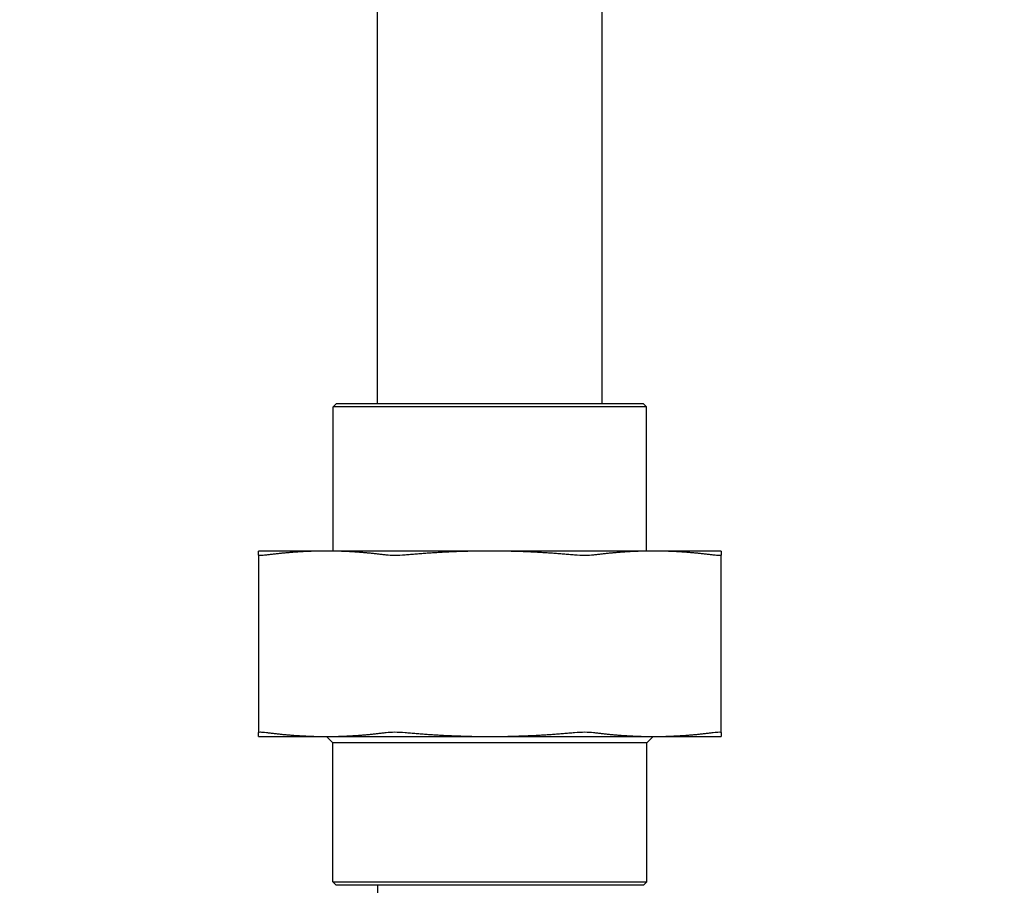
# Model space of a CAD drawing. Header units: inches. Extents: x 5 to 1128, y -85 to 748.
# Tile 34 of 256: x 145.81 to 150.41, y 203.58 to 207.62. Entities that reach past the tile are written whole.
import ezdxf

# ---------------------------------------------------------------- set-up
doc = ezdxf.new("R2010")
doc.units = ezdxf.units.IN
doc.header["$LTSCALE"] = 32
doc.header["$MEASUREMENT"] = 0
doc.layers.add('Dimension (ANSI)', color=7, linetype='Continuous', lineweight=25)
doc.layers.add('Visible (ANSI)', color=7, linetype='Continuous', lineweight=30)
doc.styles.add('Note Text (ANSI)', font='tahoma.ttf')
doc.dimstyles.new('SB Fraction-16 (ANSI)', dxfattribs={"dimscale": 32, "dimtxt": 0.125, "dimasz": 0.098425, "dimexe": 0.125, "dimexo": 0.0625, "dimgap": 0.031496, "dimtad": 0, "dimtih": 1, "dimtoh": 1, "dimdec": 4, "dimrnd": 1e-08, "dimzin": 0, "dimdsep": 46, "dimlunit": 5, "dimtxsty": 'Note Text (ANSI)', "dimcen": 0.09, "dimdle": 0.393701, "dimclrd": 256, "dimclre": 256, "dimclrt": 256, "dimadec": 0, "dimazin": 3, "dimtfac": 0.96, "dimtofl": 0, "dimtmove": 0, "dimatfit": 3, "dimfxl": 1, "dimfrac": 2, "dimtolj": 1, "dimtzin": 12, "dimlwd": -1, "dimlwe": -1, "dimarcsym": 0})

# ---------------------------------------------------------------- blocks, each defined once
blk = doc.blocks.new('*D16')
at = {"layer": 'Defpoints', "color": 0, "transparency": 16777216}
for p in [(170.3073, 471.9837), (79.417, 159.272), (130.3698, 159.272)]:
    blk.add_point(p, dxfattribs=at)
at = {"layer": 'Dimension (ANSI)', "transparency": 16777216}
for p, q in [((168.3073, 471.9837), (75.417, 471.9837)), ((79.417, 468.8341), (79.417, 327.6609)), ((79.417, 162.4216), (79.417, 320.5948)), ((128.3698, 159.272), (75.417, 159.272))]:
    blk.add_line(p, q, dxfattribs=at)
for points in [[(78.8921, 468.8341), (79.9419, 468.8341), (79.417, 471.9837)], [(78.8921, 162.4216), (79.9419, 162.4216), (79.417, 159.272)]]:
    blk.add_solid(points, dxfattribs=at)
at = {"layer": 'Dimension (ANSI)', "transparency": 16777216, "insert": (67.2142, 326.653), "char_height": 4, "attachment_point": 1, "style": 'Note Text (ANSI)'}
blk.add_mtext('\\A1;312 11/16', dxfattribs=at)

msp = doc.modelspace()

# ---------------------------------------------------------------- linework, layer by layer
at = {"layer": 'Visible (ANSI)'}
for p, q in [((147.478, 205.82808), (147.478, 207.90308)), ((148.528, 205.82808), (148.528, 207.90308)), ((147.28738, 205.82808), (147.27175, 205.81245)), ((147.28738, 205.82808), (148.71863, 205.82808)), ((148.71863, 205.82808), (148.73425, 205.81245)), ((148.73425, 205.81245), (147.27175, 205.81245)), ((147.27175, 205.13908), (147.27175, 205.81245)), ((148.73425, 205.13908), (148.73425, 205.81245)), ((147.23933, 205.13908), (146.923, 205.13908)), ((148.003, 205.13908), (147.23933, 205.13908)), ((148.76668, 205.13908), (148.003, 205.13908)), ((149.083, 205.13908), (148.76668, 205.13908)), ((146.923, 205.12028), (146.923, 204.29188)), ((149.083, 204.29188), (149.083, 205.12028)), ((146.923, 204.27308), (147.23933, 204.27308)), ((147.23933, 204.27308), (148.003, 204.27308)), ((147.2705, 204.24308), (147.2405, 204.27308)), ((148.003, 204.27308), (148.76668, 204.27308)), ((148.7355, 204.24308), (148.7655, 204.27308)), ((148.76668, 204.27308), (149.083, 204.27308)), ((148.7355, 204.24308), (147.2705, 204.24308)), ((147.2705, 203.5937), (147.2705, 204.24308)), ((148.7355, 203.5937), (148.7355, 204.24308)), ((147.2705, 203.5937), (148.7355, 203.5937)), ((147.28613, 203.57808), (147.2705, 203.5937)), ((148.71988, 203.57808), (147.28613, 203.57808)), ((147.478, 203.57808), (147.478, 201.50308)), ((148.71988, 203.57808), (148.7355, 203.5937))]:
    msp.add_line(p, q, dxfattribs=at)
for points, weights in [([(146.923, 205.12028), (146.923, 205.13908), (146.923, 205.13908)], [1.06125151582, 1.04676875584, 1]), ([(147.23933, 205.13908), (147.10387, 205.13908), (146.95961, 205.12028)], [1, 1.04676875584, 1.06125151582]), ([(147.51904, 205.12028), (147.37478, 205.13908), (147.23933, 205.13908)], [1.06125151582, 1.04676875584, 1]), ([(148.003, 205.13908), (147.81144, 205.13908), (147.60743, 205.12028)], [1, 1.04676875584, 1.06125151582]), ([(148.39858, 205.12028), (148.19457, 205.13908), (148.003, 205.13908)], [1.06125151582, 1.04676875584, 1]), ([(148.76668, 205.13908), (148.63122, 205.13908), (148.48696, 205.12028)], [1, 1.04676875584, 1.06125151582]), ([(149.04639, 205.12028), (148.90213, 205.13908), (148.76668, 205.13908)], [1.06125151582, 1.04676875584, 1]), ([(149.083, 205.13908), (149.083, 205.13908), (149.083, 205.12028)], [1, 1.04676875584, 1.06125151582]), ([(146.923, 204.27308), (146.923, 204.27308), (146.923, 204.29188)], [1, 1.04676875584, 1.06125151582]), ([(146.95961, 204.29188), (147.10387, 204.27308), (147.23933, 204.27308)], [1.06125151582, 1.04676875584, 1]), ([(147.23933, 204.27308), (147.37478, 204.27308), (147.51904, 204.29188)], [1, 1.04676875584, 1.06125151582]), ([(147.60743, 204.29188), (147.81144, 204.27308), (148.003, 204.27308)], [1.06125151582, 1.04676875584, 1]), ([(148.003, 204.27308), (148.19457, 204.27308), (148.39858, 204.29188)], [1, 1.04676875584, 1.06125151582]), ([(148.48696, 204.29188), (148.63122, 204.27308), (148.76668, 204.27308)], [1.06125151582, 1.04676875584, 1]), ([(148.76668, 204.27308), (148.90213, 204.27308), (149.04639, 204.29188)], [1, 1.04676875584, 1.06125151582]), ([(149.083, 204.29188), (149.083, 204.27308), (149.083, 204.27308)], [1.06125151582, 1.04676875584, 1])]:
    msp.add_rational_spline(points, weights, degree=2, dxfattribs=at)
for points, knots in [([(146.95961, 205.12028), (146.94787, 205.11875), (146.93857, 205.11799), (146.92646, 205.11799), (146.923, 205.11875), (146.923, 205.12028)], [0.40558856, 0.40558856, 0.40558856, 0.40558856, 0.52613363, 0.52613363, 0.6466787, 0.6466787, 0.6466787, 0.6466787]), ([(147.60743, 205.12028), (147.59082, 205.11875), (147.57421, 205.11799), (147.54498, 205.11799), (147.53078, 205.11875), (147.51904, 205.12028)], [0.40558856, 0.40558856, 0.40558856, 0.40558856, 0.52613363, 0.52613363, 0.6466787, 0.6466787, 0.6466787, 0.6466787]), ([(148.48696, 205.12028), (148.47522, 205.11875), (148.46103, 205.11799), (148.4318, 205.11799), (148.41518, 205.11875), (148.39858, 205.12028)], [0.40558856, 0.40558856, 0.40558856, 0.40558856, 0.52613363, 0.52613363, 0.6466787, 0.6466787, 0.6466787, 0.6466787]), ([(149.083, 205.12028), (149.083, 205.11875), (149.07954, 205.11799), (149.06743, 205.11799), (149.05813, 205.11875), (149.04639, 205.12028)], [1.30162193, 1.30162193, 1.30162193, 1.30162193, 1.422167, 1.422167, 1.54271207, 1.54271207, 1.54271207, 1.54271207]), ([(146.923, 204.29188), (146.923, 204.29341), (146.92646, 204.29416), (146.93857, 204.29416), (146.94787, 204.29341), (146.95961, 204.29188)], [1.30162193, 1.30162193, 1.30162193, 1.30162193, 1.422167, 1.422167, 1.54271207, 1.54271207, 1.54271207, 1.54271207]), ([(147.51904, 204.29188), (147.53078, 204.29341), (147.54498, 204.29416), (147.57421, 204.29416), (147.59082, 204.29341), (147.60743, 204.29188)], [1.30162193, 1.30162193, 1.30162193, 1.30162193, 1.422167, 1.422167, 1.54271207, 1.54271207, 1.54271207, 1.54271207]), ([(148.39858, 204.29188), (148.41518, 204.29341), (148.4318, 204.29416), (148.46103, 204.29416), (148.47522, 204.29341), (148.48696, 204.29188)], [1.30162193, 1.30162193, 1.30162193, 1.30162193, 1.422167, 1.422167, 1.54271207, 1.54271207, 1.54271207, 1.54271207]), ([(149.04639, 204.29188), (149.05813, 204.29341), (149.06743, 204.29416), (149.07954, 204.29416), (149.083, 204.29341), (149.083, 204.29188)], [0.40558856, 0.40558856, 0.40558856, 0.40558856, 0.52613363, 0.52613363, 0.6466787, 0.6466787, 0.6466787, 0.6466787])]:
    msp.add_open_spline(points, degree=3, knots=knots, dxfattribs=at)

# ---------------------------------------------------------------- dimensions: what is measured, and where the dimension line sits
at = {"layer": 'Dimension (ANSI)'}
dim = msp.add_linear_dim(base=(79.41701, 159.27197), p1=(170.30726, 471.98367), p2=(130.36976, 159.27197), angle=270, dimstyle='SB Fraction-16 (ANSI)', override={"dimgap": 0.031496, "dimdec": 4, "dimtol": 0, "dimlim": 0, "dimtp": 0, "dimtm": 0, "dimtdec": 2, "dimatfit": 1}, dxfattribs=at)
dim.commit()
dim.dimension.update_dxf_attribs({"geometry": '*D16', "text_midpoint": (79.41701, 324.12782), "dimtype": 160})

doc.saveas('drawing.dxf')
